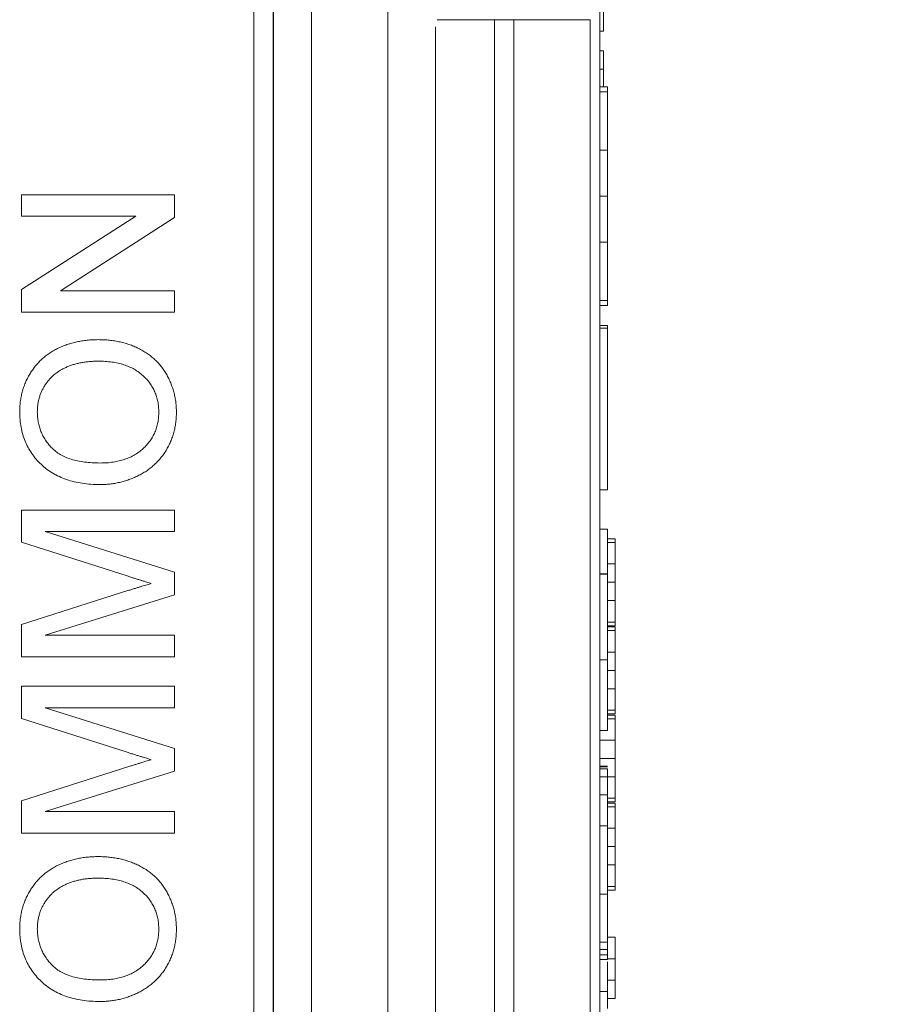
# Model space of a CAD drawing. Header units: millimetres. Extents: x 10 to 277, y 8 to 208.
# Tile 52 of 61: x 100.72 to 106.49, y 145.48 to 151.93. Entities that reach past the tile are written whole.
import ezdxf

# ---------------------------------------------------------------- set-up
doc = ezdxf.new("R2010")
doc.units = ezdxf.units.MM
doc.styles.add('SLDTEXTSTYLE0', font='TXT', dxfattribs={"width": 0.75})
doc.dimstyles.new('SLDDIMSTYLE0', dxfattribs={"dimtxt": 2.116667, "dimasz": 3, "dimexe": 0, "dimexo": 0.0625, "dimgap": 0.529167, "dimtad": 0, "dimtih": 1, "dimtoh": 1, "dimdec": 1, "dimlfac": 2, "dimrnd": 1e-09, "dimzin": 12, "dimdsep": 46, "dimtxsty": 'SLDTEXTSTYLE0', "dimsah": 1, "dimcen": 0.09, "dimadec": 0, "dimazin": 0, "dimtfac": 1, "dimtdec": 1, "dimtofl": 0, "dimtmove": 0, "dimatfit": 3, "dimfxl": 1, "dimtolj": 1, "dimtzin": 12, "dimarcsym": 0})

# ---------------------------------------------------------------- blocks, each defined once
blk = doc.blocks.new('*D8')
at = {"color": 7, "linetype": 'Continuous', "lineweight": 0}
for p, q in [((106.4533, 185.7809), (128.1168, 185.7809)), ((126.6168, 185.7809), (126.6168, 155.1452)), ((126.5424, 154.893), (126.5424, 152.0348)), ((126.5424, 154.893), (126.9711, 154.893)), ((133.727, 154.893), (133.2983, 154.893)), ((133.727, 154.893), (133.727, 152.0348)), ((126.5424, 152.0348), (126.9711, 152.0348)), ((133.727, 152.0348), (133.2983, 152.0348)), ((126.6168, 123.0809), (126.6168, 151.7826)), ((106.4533, 123.0809), (128.1168, 123.0809))]:
    blk.add_line(p, q, dxfattribs=at)
for points in [[(126.6168, 185.7809), (126.1088, 182.7809), (127.1248, 182.7809)], [(126.6168, 123.0809), (127.1248, 126.0809), (126.1088, 126.0809)]]:
    blk.add_solid(points, dxfattribs=at)
at = {"color": 7, "linetype": 'Continuous', "lineweight": 0, "char_height": 2.11667, "attachment_point": 1, "style": 'SLDTEXTSTYLE0'}
for s, insert in [('125.4', (118.6493, 154.5112)), ('4.94', (127.3998, 154.5112))]:
    blk.add_mtext(s, dxfattribs=dict(at, insert=insert))

msp = doc.modelspace()

# ---------------------------------------------------------------- linework, layer by layer
at = {"color": 7, "linetype": 'Continuous', "lineweight": 15}
for p, q in [((104.5168, 165.4934), (104.5168, 143.2684)), ((102.6309, 137.7534), (102.6309, 153.1084)), ((103.1304, 153.1084), (103.1304, 137.7534)), ((102.3787, 138.5055), (102.3787, 152.3563)), ((102.3809, 138.5033), (102.3809, 152.3585)), ((102.2533, 152.2309), (102.2533, 138.6309)), ((104.5418, 151.855), (104.5418, 152.0549)), ((103.4424, 151.8834), (103.4424, 137.4413)), ((103.4533, 151.9309), (104.4533, 151.9309)), ((103.8283, 127.9809), (103.8283, 151.9309)), ((103.9533, 151.9309), (103.9533, 127.9809)), ((104.4533, 151.9309), (104.4533, 127.9809)), ((104.5418, 151.855), (104.5168, 151.855)), ((104.5418, 151.7268), (104.5168, 151.7268)), ((104.5418, 151.6066), (104.5418, 151.7268)), ((104.5418, 151.6066), (104.5168, 151.6066)), ((104.5418, 151.4922), (104.5418, 151.6066)), ((104.5668, 151.4922), (104.5168, 151.4922)), ((104.5668, 151.4589), (104.5168, 151.4589)), ((104.5668, 151.4922), (104.5668, 151.4589)), ((104.5668, 151.4589), (104.5668, 151.0759)), ((104.5668, 151.0759), (104.5168, 151.0759)), ((104.5668, 151.0759), (104.5668, 150.7754)), ((104.5668, 150.7754), (104.5168, 150.7754)), ((104.5668, 150.7754), (104.5668, 150.4752)), ((104.5668, 150.4752), (104.5168, 150.4752)), ((104.5668, 150.4752), (104.5668, 150.0927)), ((104.5668, 150.0927), (104.5168, 150.0927)), ((104.5668, 150.0927), (104.5668, 150.0587)), ((104.5668, 150.0587), (104.5168, 150.0587)), ((104.5668, 149.9283), (104.5168, 149.9283)), ((104.5668, 149.9106), (104.5168, 149.9106)), ((104.5668, 149.9283), (104.5668, 149.9106)), ((104.5668, 149.9106), (104.5668, 148.8536)), ((104.5668, 148.8536), (104.5168, 148.8536)), ((104.5668, 148.5947), (104.5168, 148.5947)), ((104.5668, 148.5947), (104.5668, 148.3023)), ((104.6168, 148.5318), (104.5668, 148.5318)), ((104.6168, 148.5078), (104.6168, 148.5318)), ((104.6168, 148.5078), (104.5668, 148.5078)), ((104.6168, 148.3673), (104.6168, 148.5078)), ((104.6168, 148.3673), (104.5668, 148.3673)), ((104.6168, 148.2473), (104.6168, 148.3673)), ((104.5668, 148.3023), (104.5168, 148.3023)), ((104.5668, 148.2997), (104.5168, 148.2997)), ((104.5668, 148.3023), (104.5668, 148.2997)), ((104.5668, 148.2997), (104.5668, 147.739)), ((104.6168, 148.2473), (104.5668, 148.2473)), ((104.6168, 148.1274), (104.6168, 148.2473)), ((104.6168, 148.1274), (104.5668, 148.1274)), ((104.6168, 147.9869), (104.6168, 148.1274)), ((104.6168, 147.9869), (104.5668, 147.9869)), ((104.6168, 147.9629), (104.5668, 147.9629)), ((104.6168, 147.9549), (104.5668, 147.9549)), ((104.6168, 147.9629), (104.6168, 147.9869)), ((104.6168, 147.9308), (104.6168, 147.9549)), ((104.6168, 147.9308), (104.5668, 147.9308)), ((104.6168, 147.7904), (104.6168, 147.9308)), ((104.6168, 147.7904), (104.5668, 147.7904)), ((104.6168, 147.6704), (104.6168, 147.7904)), ((104.5668, 147.739), (104.5168, 147.739)), ((104.5668, 147.739), (104.5668, 147.2766)), ((104.6168, 147.6704), (104.5668, 147.6704)), ((104.6168, 147.5505), (104.6168, 147.6704)), ((104.6168, 147.5505), (104.5668, 147.5505)), ((104.6168, 147.41), (104.6168, 147.5505)), ((104.6168, 147.41), (104.5668, 147.41)), ((104.6168, 147.386), (104.5668, 147.386)), ((104.6168, 147.378), (104.5668, 147.378)), ((104.6168, 147.386), (104.6168, 147.41)), ((104.6168, 147.3539), (104.6168, 147.378)), ((104.6168, 147.3539), (104.5668, 147.3539)), ((104.6168, 147.2134), (104.6168, 147.3539)), ((104.5668, 147.2766), (104.5168, 147.2766)), ((104.6168, 147.2134), (104.5168, 147.2134)), ((104.6168, 147.0935), (104.6168, 147.2134)), ((104.6168, 147.0935), (104.5168, 147.0935)), ((104.6168, 146.9736), (104.6168, 147.0935)), ((104.5668, 147.0435), (104.5168, 147.0435)), ((104.5668, 147.0383), (104.5168, 147.0383)), ((104.5668, 147.0258), (104.5168, 147.0258)), ((104.5668, 146.974), (104.5168, 146.974)), ((104.6168, 146.9736), (104.5668, 146.9736)), ((104.6168, 146.8331), (104.6168, 146.9736)), ((104.5668, 146.8568), (104.5168, 146.8568)), ((104.6168, 146.8331), (104.5668, 146.8331)), ((104.6168, 146.809), (104.5668, 146.809)), ((104.6168, 146.801), (104.5668, 146.801)), ((104.6168, 146.809), (104.6168, 146.8331)), ((104.6168, 146.777), (104.6168, 146.801)), ((104.6168, 146.777), (104.5668, 146.777)), ((104.6168, 146.6365), (104.6168, 146.777)), ((104.5668, 146.6528), (104.5168, 146.6528)), ((104.5668, 146.6528), (104.5668, 146.2045)), ((104.6168, 146.6365), (104.5668, 146.6365)), ((104.6168, 146.5166), (104.6168, 146.6365)), ((104.6168, 146.5166), (104.5668, 146.5166)), ((104.6168, 146.3966), (104.6168, 146.5166)), ((104.6168, 146.3966), (104.5668, 146.3966)), ((104.6168, 146.2562), (104.6168, 146.3966)), ((104.6168, 146.2562), (104.5668, 146.2562)), ((104.6168, 146.2321), (104.5668, 146.2321)), ((104.6168, 146.2321), (104.6168, 146.2562)), ((104.5668, 146.2045), (104.5168, 146.2045)), ((104.5668, 145.8906), (104.5168, 145.8906)), ((104.6168, 145.9236), (104.5668, 145.9236)), ((104.5668, 145.8435), (104.5168, 145.8435)), ((104.5668, 145.8075), (104.5168, 145.8075)), ((104.5668, 145.7766), (104.5168, 145.7766)), ((104.6168, 145.782), (104.5668, 145.782)), ((104.5668, 145.55), (104.5668, 145.7631)), ((104.6168, 145.6432), (104.5668, 145.6432)), ((104.6168, 145.523), (104.6168, 145.6432)), ((104.5668, 145.5691), (104.5168, 145.5691)), ((104.6168, 145.523), (104.5668, 145.523))]:
    msp.add_line(p, q, dxfattribs=at)
at = {"color": 7, "linetype": 'Continuous', "lineweight": 0}
for p, q in [((102.2533, 152.2309), (102.2533, 138.6309)), ((100.7333, 150.6437), (100.7333, 150.7847)), ((100.7333, 150.7847), (101.7333, 150.7847)), ((100.7333, 150.7847), (101.7333, 150.7847)), ((100.7333, 150.6437), (100.7333, 150.7847)), ((101.7333, 150.7847), (101.7333, 150.6357)), ((101.7333, 150.7847), (101.7333, 150.6357)), ((101.4795, 150.6437), (100.7333, 150.6437)), ((100.7333, 150.1645), (101.4795, 150.6437)), ((100.7333, 150.1645), (101.4795, 150.6437)), ((101.4795, 150.6437), (100.7333, 150.6437)), ((101.7333, 150.6357), (100.9871, 150.1565)), ((101.7333, 150.6357), (100.9871, 150.1565)), ((100.7333, 150.0155), (100.7333, 150.1645)), ((100.7333, 150.0155), (100.7333, 150.1645)), ((100.9871, 150.1565), (101.7333, 150.1565)), ((100.9871, 150.1565), (101.7333, 150.1565)), ((101.7333, 150.1565), (101.7333, 150.0155)), ((101.7333, 150.1565), (101.7333, 150.0155)), ((101.7333, 150.0155), (100.7333, 150.0155)), ((101.7333, 150.0155), (100.7333, 150.0155)), ((100.7333, 148.5103), (100.7333, 148.7206)), ((100.7333, 148.7206), (101.7333, 148.7206)), ((100.7333, 148.5103), (100.7333, 148.7206)), ((100.7333, 148.7206), (101.7333, 148.7206)), ((101.7333, 148.7206), (101.7333, 148.5796)), ((101.7333, 148.7206), (101.7333, 148.5796)), ((100.8872, 148.5796), (101.7333, 148.3128)), ((101.7333, 148.5796), (100.8872, 148.5796)), ((100.8872, 148.5796), (101.7333, 148.3128)), ((101.7333, 148.5796), (100.8872, 148.5796)), ((101.423, 148.2889), (100.7333, 148.5103)), ((101.423, 148.2889), (100.7333, 148.5103)), ((101.7333, 148.3128), (101.7333, 148.1653)), ((101.7333, 148.3128), (101.7333, 148.1653)), ((100.7333, 147.9712), (101.4351, 148.1948)), ((100.7333, 147.9712), (101.4351, 148.1948)), ((101.7333, 148.1653), (100.8872, 147.9001)), ((101.7333, 148.1653), (100.8872, 147.9001)), ((100.7333, 147.7591), (100.7333, 147.9712)), ((100.7333, 147.7591), (100.7333, 147.9712)), ((100.8872, 147.9001), (101.7333, 147.9001)), ((100.8872, 147.9001), (101.7333, 147.9001)), ((101.7333, 147.9001), (101.7333, 147.7591)), ((101.7333, 147.9001), (101.7333, 147.7591)), ((101.7333, 147.7591), (100.7333, 147.7591)), ((101.7333, 147.7591), (100.7333, 147.7591)), ((100.7333, 147.5668), (101.7333, 147.5668)), ((100.7333, 147.3564), (100.7333, 147.5668)), ((100.7333, 147.3564), (100.7333, 147.5668)), ((100.7333, 147.5668), (101.7333, 147.5668)), ((101.7333, 147.5668), (101.7333, 147.4258)), ((101.7333, 147.5668), (101.7333, 147.4258)), ((100.8872, 147.4258), (101.7333, 147.1589)), ((101.7333, 147.4258), (100.8872, 147.4258)), ((101.7333, 147.4258), (100.8872, 147.4258)), ((100.8872, 147.4258), (101.7333, 147.1589)), ((101.423, 147.1351), (100.7333, 147.3564)), ((101.423, 147.1351), (100.7333, 147.3564)), ((101.7333, 147.1589), (101.7333, 147.0115)), ((101.7333, 147.1589), (101.7333, 147.0115)), ((100.7333, 146.8174), (101.4351, 147.0409)), ((100.7333, 146.8174), (101.4351, 147.0409)), ((101.7333, 147.0115), (100.8872, 146.7463)), ((101.7333, 147.0115), (100.8872, 146.7463)), ((100.7333, 146.6052), (100.7333, 146.8174)), ((100.7333, 146.6052), (100.7333, 146.8174)), ((100.8872, 146.7463), (101.7333, 146.7463)), ((100.8872, 146.7463), (101.7333, 146.7463)), ((101.7333, 146.7463), (101.7333, 146.6052)), ((101.7333, 146.7463), (101.7333, 146.6052)), ((101.7333, 146.6052), (100.7333, 146.6052)), ((101.7333, 146.6052), (100.7333, 146.6052))]:
    msp.add_line(p, q, dxfattribs=at)
at = {"color": 7, "linetype": 'Continuous', "lineweight": 0, "flags": 128}
for points in [[(100.7333, 150.7847), (100.7333, 150.7847)], [(101.7333, 150.7847), (101.7333, 150.7847)], [(100.7333, 150.6437), (100.7333, 150.6437)], [(101.4795, 150.6437), (101.4795, 150.6437)], [(101.7333, 150.6357), (101.7333, 150.6357)], [(100.7333, 150.1645), (100.7333, 150.1645)], [(100.9871, 150.1565), (100.9871, 150.1565)], [(101.7333, 150.1565), (101.7333, 150.1565)], [(100.7333, 150.0155), (100.7333, 150.0155)], [(101.7333, 150.0155), (101.7333, 150.0155)], [(101.2349, 149.836), (101.2349, 149.836)], [(101.2339, 149.695), (101.2339, 149.695)], [(100.7205, 149.3623), (100.7205, 149.3623)], [(100.8359, 149.3631), (100.8359, 149.3631)], [(101.6308, 149.361), (101.6308, 149.361)], [(101.7462, 149.3616), (101.7462, 149.3616)], [(101.2482, 149.0283), (101.2482, 149.0283)], [(101.2466, 148.8873), (101.2466, 148.8873)], [(100.7333, 148.7206), (100.7333, 148.7206)], [(101.7333, 148.7206), (101.7333, 148.7206)], [(100.8872, 148.5796), (100.8872, 148.5796)], [(101.7333, 148.5796), (101.7333, 148.5796)], [(100.7333, 148.5103), (100.7333, 148.5103)], [(101.423, 148.2889), (101.423, 148.2889)], [(101.7333, 148.3128), (101.7333, 148.3128)], [(101.5819, 148.2399), (101.5819, 148.2399)], [(101.4351, 148.1948), (101.4351, 148.1948)], [(101.7333, 148.1653), (101.7333, 148.1653)], [(100.7333, 147.9712), (100.7333, 147.9712)], [(100.8872, 147.9001), (100.8872, 147.9001)], [(101.7333, 147.9001), (101.7333, 147.9001)], [(100.7333, 147.7591), (100.7333, 147.7591)], [(101.7333, 147.7591), (101.7333, 147.7591)], [(100.7333, 147.5668), (100.7333, 147.5668)], [(101.7333, 147.5668), (101.7333, 147.5668)], [(100.8872, 147.4258), (100.8872, 147.4258)], [(101.7333, 147.4258), (101.7333, 147.4258)], [(100.7333, 147.3564), (100.7333, 147.3564)], [(101.423, 147.1351), (101.423, 147.1351)], [(101.7333, 147.1589), (101.7333, 147.1589)], [(101.5819, 147.086), (101.5819, 147.086)], [(101.4351, 147.0409), (101.4351, 147.0409)], [(101.7333, 147.0115), (101.7333, 147.0115)], [(100.7333, 146.8174), (100.7333, 146.8174)], [(100.8872, 146.7463), (100.8872, 146.7463)], [(101.7333, 146.7463), (101.7333, 146.7463)], [(100.7333, 146.6052), (100.7333, 146.6052)], [(101.7333, 146.6052), (101.7333, 146.6052)], [(101.2349, 146.4514), (101.2349, 146.4514)], [(101.2339, 146.3104), (101.2339, 146.3104)], [(100.7205, 145.9776), (100.7205, 145.9776)], [(100.8359, 145.9784), (100.8359, 145.9784)], [(101.6308, 145.9764), (101.6308, 145.9764)], [(101.7462, 145.977), (101.7462, 145.977)], [(101.2482, 145.6437), (101.2482, 145.6437)], [(101.2466, 145.5027), (101.2466, 145.5027)]]:
    msp.add_lwpolyline(points, dxfattribs=at)
at = {"color": 7, "linetype": 'Continuous', "lineweight": 0}
for points, knots in [([(100.7205, 149.3623), (100.7207, 149.3735), (100.7211, 149.396), (100.7241, 149.4291), (100.7294, 149.4614), (100.7365, 149.4928), (100.7459, 149.5234), (100.757, 149.5532), (100.7703, 149.5821), (100.7857, 149.61), (100.8028, 149.6368), (100.8217, 149.6619), (100.8423, 149.6854), (100.8642, 149.7075), (100.8881, 149.7276), (100.9135, 149.7462), (100.9404, 149.7633), (100.9689, 149.7785), (100.9986, 149.7921), (101.0296, 149.8036), (101.0614, 149.8138), (101.0942, 149.822), (101.128, 149.8281), (101.1628, 149.8328), (101.1986, 149.8353), (101.2227, 149.8358), (101.2349, 149.836)], [0, 0, 0, 0, 0.043093, 0.085576, 0.126892, 0.167946, 0.208423, 0.248994, 0.289136, 0.32986, 0.370443, 0.410306, 0.449869, 0.489519, 0.528942, 0.569062, 0.609508, 0.650559, 0.692304, 0.734247, 0.776486, 0.819573, 0.863115, 0.90785, 0.95334, 1, 1, 1, 1]), ([(100.7205, 149.3623), (100.7207, 149.3735), (100.7211, 149.396), (100.7241, 149.4291), (100.7294, 149.4614), (100.7365, 149.4928), (100.7459, 149.5234), (100.757, 149.5532), (100.7703, 149.5821), (100.7857, 149.61), (100.8028, 149.6368), (100.8217, 149.6619), (100.8423, 149.6854), (100.8642, 149.7075), (100.8881, 149.7276), (100.9135, 149.7462), (100.9404, 149.7633), (100.9689, 149.7785), (100.9986, 149.7921), (101.0296, 149.8036), (101.0614, 149.8138), (101.0942, 149.822), (101.128, 149.8281), (101.1628, 149.8328), (101.1986, 149.8353), (101.2227, 149.8358), (101.2349, 149.836)], [0, 0, 0, 0, 0.043093, 0.085576, 0.126892, 0.167946, 0.208423, 0.248994, 0.289136, 0.32986, 0.370443, 0.410306, 0.449869, 0.489519, 0.528942, 0.569062, 0.609508, 0.650559, 0.692304, 0.734247, 0.776486, 0.819573, 0.863115, 0.90785, 0.95334, 1, 1, 1, 1]), ([(101.2349, 149.836), (101.2474, 149.8358), (101.2719, 149.8354), (101.3082, 149.8326), (101.3434, 149.8277), (101.3777, 149.8212), (101.411, 149.8125), (101.4433, 149.8022), (101.4746, 149.7897), (101.5048, 149.7755), (101.5336, 149.7595), (101.5607, 149.7419), (101.586, 149.7226), (101.6096, 149.7019), (101.6313, 149.6795), (101.6509, 149.6553), (101.6691, 149.6298), (101.6851, 149.6026), (101.6995, 149.5745), (101.712, 149.5457), (101.7223, 149.5163), (101.7314, 149.4866), (101.7378, 149.456), (101.7427, 149.4251), (101.7455, 149.3936), (101.7459, 149.3723), (101.7462, 149.3616)], [0, 0, 0, 0, 0.047562, 0.093968, 0.13912, 0.183638, 0.227471, 0.270719, 0.31363, 0.356282, 0.398391, 0.439584, 0.480075, 0.51992, 0.559692, 0.599296, 0.639085, 0.679548, 0.720018, 0.759859, 0.799476, 0.839189, 0.878949, 0.918789, 0.959081, 1, 1, 1, 1]), ([(101.2349, 149.836), (101.2474, 149.8358), (101.2719, 149.8354), (101.3082, 149.8326), (101.3434, 149.8277), (101.3777, 149.8212), (101.411, 149.8125), (101.4433, 149.8022), (101.4746, 149.7897), (101.5048, 149.7755), (101.5336, 149.7595), (101.5607, 149.7419), (101.586, 149.7226), (101.6096, 149.7019), (101.6313, 149.6795), (101.6509, 149.6553), (101.6691, 149.6298), (101.6851, 149.6026), (101.6995, 149.5745), (101.712, 149.5457), (101.7223, 149.5163), (101.7314, 149.4866), (101.7378, 149.456), (101.7427, 149.4251), (101.7455, 149.3936), (101.7459, 149.3723), (101.7462, 149.3616)], [0, 0, 0, 0, 0.047562, 0.093968, 0.13912, 0.183638, 0.227471, 0.270719, 0.31363, 0.356282, 0.398391, 0.439584, 0.480075, 0.51992, 0.559692, 0.599296, 0.639085, 0.679548, 0.720018, 0.759859, 0.799476, 0.839189, 0.878949, 0.918789, 0.959081, 1, 1, 1, 1]), ([(101.2339, 149.695), (101.2241, 149.6949), (101.2047, 149.6947), (101.1761, 149.6925), (101.1484, 149.6897), (101.1216, 149.6853), (101.0959, 149.6793), (101.071, 149.6727), (101.0471, 149.6644), (101.0242, 149.655), (101.0024, 149.6445), (100.9819, 149.6326), (100.9627, 149.6195), (100.9445, 149.6055), (100.9277, 149.5901), (100.9122, 149.5735), (100.8979, 149.5559), (100.885, 149.5371), (100.8733, 149.5175), (100.8633, 149.4972), (100.8549, 149.4763), (100.8481, 149.4548), (100.8427, 149.4327), (100.8386, 149.4101), (100.8364, 149.3867), (100.8361, 149.371), (100.8359, 149.3631)], [0, 0, 0, 0, 0.050845, 0.09974, 0.14742, 0.194062, 0.239142, 0.283305, 0.326537, 0.368891, 0.410522, 0.450995, 0.490817, 0.529979, 0.569119, 0.607756, 0.646593, 0.685848, 0.724962, 0.763672, 0.802197, 0.84076, 0.879664, 0.919081, 0.959103, 1, 1, 1, 1]), ([(101.2339, 149.695), (101.2241, 149.6949), (101.2047, 149.6947), (101.1761, 149.6925), (101.1484, 149.6897), (101.1216, 149.6853), (101.0959, 149.6793), (101.071, 149.6727), (101.0471, 149.6644), (101.0242, 149.655), (101.0024, 149.6445), (100.9819, 149.6326), (100.9627, 149.6195), (100.9445, 149.6055), (100.9277, 149.5901), (100.9122, 149.5735), (100.8979, 149.5559), (100.885, 149.5371), (100.8733, 149.5175), (100.8633, 149.4972), (100.8549, 149.4763), (100.8481, 149.4548), (100.8427, 149.4327), (100.8386, 149.4101), (100.8364, 149.3867), (100.8361, 149.371), (100.8359, 149.3631)], [0, 0, 0, 0, 0.050845, 0.09974, 0.14742, 0.194062, 0.239142, 0.283305, 0.326537, 0.368891, 0.410522, 0.450995, 0.490817, 0.529979, 0.569119, 0.607756, 0.646593, 0.685848, 0.724962, 0.763672, 0.802197, 0.84076, 0.879664, 0.919081, 0.959103, 1, 1, 1, 1]), ([(101.6308, 149.361), (101.6305, 149.373), (101.6299, 149.3963), (101.625, 149.4305), (101.6167, 149.4629), (101.6056, 149.4941), (101.5907, 149.5232), (101.5732, 149.5511), (101.5518, 149.577), (101.5277, 149.6015), (101.5004, 149.6234), (101.4704, 149.6429), (101.4374, 149.6587), (101.4021, 149.6724), (101.3638, 149.6824), (101.3229, 149.6898), (101.2792, 149.6943), (101.2493, 149.6947), (101.2339, 149.695)], [0, 0, 0, 0, 0.061055, 0.119545, 0.176806, 0.232956, 0.288583, 0.344667, 0.401662, 0.46054, 0.520477, 0.581213, 0.643431, 0.707961, 0.775371, 0.846414, 0.921152, 1, 1, 1, 1]), ([(101.6308, 149.361), (101.6305, 149.373), (101.6299, 149.3963), (101.625, 149.4305), (101.6167, 149.4629), (101.6056, 149.4941), (101.5907, 149.5232), (101.5732, 149.5511), (101.5518, 149.577), (101.5277, 149.6015), (101.5004, 149.6234), (101.4704, 149.6429), (101.4374, 149.6587), (101.4021, 149.6724), (101.3638, 149.6824), (101.3229, 149.6898), (101.2792, 149.6943), (101.2493, 149.6947), (101.2339, 149.695)], [0, 0, 0, 0, 0.061055, 0.119545, 0.176806, 0.232956, 0.288583, 0.344667, 0.401662, 0.46054, 0.520477, 0.581213, 0.643431, 0.707961, 0.775371, 0.846414, 0.921152, 1, 1, 1, 1]), ([(101.2466, 148.8873), (101.2265, 148.8876), (101.1874, 148.8883), (101.1306, 148.8946), (101.077, 148.9049), (101.0269, 148.9196), (100.98, 148.9382), (100.9363, 148.9609), (100.8963, 148.9882), (100.8596, 149.0191), (100.8272, 149.0536), (100.7984, 149.0904), (100.7743, 149.1299), (100.7545, 149.1716), (100.7392, 149.2159), (100.7286, 149.2626), (100.7217, 149.3116), (100.7209, 149.3451), (100.7205, 149.3623)], [0, 0, 0, 0, 0.0752263, 0.1465747, 0.2145003, 0.27953, 0.342403, 0.4034961, 0.4637616, 0.5238644, 0.5832517, 0.641302, 0.6988978, 0.7562952, 0.8146278, 0.8743248, 0.9357833, 1, 1, 1, 1]), ([(101.2466, 148.8873), (101.2265, 148.8876), (101.1874, 148.8883), (101.1306, 148.8946), (101.077, 148.9049), (101.0269, 148.9196), (100.98, 148.9382), (100.9363, 148.9609), (100.8963, 148.9882), (100.8596, 149.0191), (100.8272, 149.0536), (100.7984, 149.0904), (100.7743, 149.1299), (100.7545, 149.1716), (100.7392, 149.2159), (100.7286, 149.2626), (100.7217, 149.3116), (100.7209, 149.3451), (100.7205, 149.3623)], [0, 0, 0, 0, 0.0752263, 0.1465747, 0.2145003, 0.27953, 0.342403, 0.4034961, 0.4637616, 0.5238644, 0.5832517, 0.641302, 0.6988978, 0.7562952, 0.8146278, 0.8743248, 0.9357833, 1, 1, 1, 1]), ([(100.8359, 149.3631), (100.8361, 149.3518), (100.8366, 149.3296), (100.8415, 149.297), (100.8487, 149.2655), (100.8593, 149.2353), (100.8725, 149.2062), (100.8892, 149.1785), (100.9083, 149.1518), (100.9306, 149.1264), (100.9563, 149.1028), (100.9865, 149.0829), (101.0205, 149.066), (101.0583, 149.052), (101.1003, 149.0413), (101.146, 149.0339), (101.1958, 149.0292), (101.2303, 149.0286), (101.2482, 149.0283)], [0, 0, 0, 0, 0.055945, 0.110386, 0.164053, 0.216874, 0.269578, 0.322987, 0.377562, 0.433432, 0.490906, 0.550611, 0.613105, 0.679851, 0.75135, 0.828256, 0.910792, 1, 1, 1, 1]), ([(100.8359, 149.3631), (100.8361, 149.3518), (100.8366, 149.3296), (100.8415, 149.297), (100.8487, 149.2655), (100.8593, 149.2353), (100.8725, 149.2062), (100.8892, 149.1785), (100.9083, 149.1518), (100.9306, 149.1264), (100.9563, 149.1028), (100.9865, 149.0829), (101.0205, 149.066), (101.0583, 149.052), (101.1003, 149.0413), (101.146, 149.0339), (101.1958, 149.0292), (101.2303, 149.0286), (101.2482, 149.0283)], [0, 0, 0, 0, 0.055945, 0.110386, 0.164053, 0.216874, 0.269578, 0.322987, 0.377562, 0.433432, 0.490906, 0.550611, 0.613105, 0.679851, 0.75135, 0.828256, 0.910792, 1, 1, 1, 1]), ([(101.7462, 149.3616), (101.746, 149.3502), (101.7456, 149.3274), (101.7424, 149.2937), (101.7368, 149.261), (101.7298, 149.229), (101.7201, 149.1982), (101.7085, 149.1681), (101.6946, 149.1391), (101.6788, 149.1111), (101.6612, 149.0845), (101.6419, 149.0595), (101.6213, 149.0358), (101.5987, 149.0143), (101.575, 148.9939), (101.5494, 148.9756), (101.5225, 148.9588), (101.494, 148.9439), (101.4648, 148.9305), (101.4348, 148.9191), (101.4045, 148.9092), (101.3737, 148.9013), (101.3425, 148.8949), (101.3109, 148.8907), (101.2789, 148.8876), (101.2574, 148.8874), (101.2466, 148.8873)], [0, 0, 0, 0, 0.0447005, 0.0885404, 0.131461, 0.173811, 0.2157148, 0.2572507, 0.2989657, 0.3407251, 0.3821536, 0.4230971, 0.4635906, 0.5040091, 0.5445559, 0.5849317, 0.6262362, 0.6679536, 0.7099202, 0.7513626, 0.7926025, 0.8339356, 0.8749984, 0.916439, 0.9579033, 1, 1, 1, 1]), ([(101.7462, 149.3616), (101.746, 149.3502), (101.7456, 149.3274), (101.7424, 149.2937), (101.7368, 149.261), (101.7298, 149.229), (101.7201, 149.1982), (101.7085, 149.1681), (101.6946, 149.1391), (101.6788, 149.1111), (101.6612, 149.0845), (101.6419, 149.0595), (101.6213, 149.0358), (101.5987, 149.0143), (101.575, 148.9939), (101.5494, 148.9756), (101.5225, 148.9588), (101.494, 148.9439), (101.4648, 148.9305), (101.4348, 148.9191), (101.4045, 148.9092), (101.3737, 148.9013), (101.3425, 148.8949), (101.3109, 148.8907), (101.2789, 148.8876), (101.2574, 148.8874), (101.2466, 148.8873)], [0, 0, 0, 0, 0.0447005, 0.0885404, 0.131461, 0.173811, 0.2157148, 0.2572507, 0.2989657, 0.3407251, 0.3821536, 0.4230971, 0.4635906, 0.5040091, 0.5445559, 0.5849317, 0.6262362, 0.6679536, 0.7099202, 0.7513626, 0.7926025, 0.8339356, 0.8749984, 0.916439, 0.9579033, 1, 1, 1, 1]), ([(101.2482, 149.0283), (101.2626, 149.0285), (101.2907, 149.029), (101.3318, 149.0338), (101.3705, 149.0411), (101.407, 149.0512), (101.441, 149.0647), (101.4727, 149.0809), (101.5019, 149.1003), (101.5287, 149.1225), (101.5527, 149.1469), (101.5736, 149.173), (101.5912, 149.2007), (101.6057, 149.2298), (101.617, 149.2605), (101.6249, 149.2927), (101.6299, 149.3264), (101.6305, 149.3493), (101.6308, 149.361)], [0, 0, 0, 0, 0.075964, 0.148125, 0.217201, 0.2833, 0.347202, 0.4093, 0.470426, 0.531588, 0.591739, 0.650258, 0.707303, 0.764208, 0.821148, 0.879119, 0.938423, 1, 1, 1, 1]), ([(101.2482, 149.0283), (101.2626, 149.0285), (101.2907, 149.029), (101.3318, 149.0338), (101.3705, 149.0411), (101.407, 149.0512), (101.441, 149.0647), (101.4727, 149.0809), (101.5019, 149.1003), (101.5287, 149.1225), (101.5527, 149.1469), (101.5736, 149.173), (101.5912, 149.2007), (101.6057, 149.2298), (101.617, 149.2605), (101.6249, 149.2927), (101.6299, 149.3264), (101.6305, 149.3493), (101.6308, 149.361)], [0, 0, 0, 0, 0.075964, 0.148125, 0.217201, 0.2833, 0.347202, 0.4093, 0.470426, 0.531588, 0.591739, 0.650258, 0.707303, 0.764208, 0.821148, 0.879119, 0.938423, 1, 1, 1, 1]), ([(101.5819, 148.2399), (101.5772, 148.2413), (101.5671, 148.2442), (101.5512, 148.249), (101.5336, 148.2542), (101.5147, 148.2603), (101.494, 148.2667), (101.4717, 148.2734), (101.448, 148.2811), (101.4315, 148.2863), (101.423, 148.2889)], [0, 0, 0, 0, 0.089205, 0.189833, 0.299233, 0.419261, 0.549207, 0.689074, 0.839579, 1, 1, 1, 1]), ([(101.5819, 148.2399), (101.5772, 148.2413), (101.5671, 148.2442), (101.5512, 148.249), (101.5336, 148.2542), (101.5147, 148.2603), (101.494, 148.2667), (101.4717, 148.2734), (101.448, 148.2811), (101.4315, 148.2863), (101.423, 148.2889)], [0, 0, 0, 0, 0.089205, 0.189833, 0.299233, 0.419261, 0.549207, 0.689074, 0.839579, 1, 1, 1, 1]), ([(101.4351, 148.1948), (101.443, 148.1972), (101.4584, 148.202), (101.4806, 148.2091), (101.5012, 148.2155), (101.5203, 148.2213), (101.5379, 148.2267), (101.5539, 148.2314), (101.5684, 148.236), (101.5776, 148.2386), (101.5819, 148.2399)], [0, 0, 0, 0, 0.162526, 0.314315, 0.454978, 0.584519, 0.704567, 0.813495, 0.911681, 1, 1, 1, 1]), ([(101.4351, 148.1948), (101.443, 148.1972), (101.4584, 148.202), (101.4806, 148.2091), (101.5012, 148.2155), (101.5203, 148.2213), (101.5379, 148.2267), (101.5539, 148.2314), (101.5684, 148.236), (101.5776, 148.2386), (101.5819, 148.2399)], [0, 0, 0, 0, 0.162526, 0.314315, 0.454978, 0.584519, 0.704567, 0.813495, 0.911681, 1, 1, 1, 1]), ([(101.5819, 147.086), (101.5772, 147.0874), (101.5671, 147.0904), (101.5512, 147.0952), (101.5336, 147.1003), (101.5147, 147.1064), (101.494, 147.1128), (101.4717, 147.1196), (101.448, 147.1273), (101.4315, 147.1324), (101.423, 147.1351)], [0, 0, 0, 0, 0.089205, 0.189833, 0.299233, 0.419261, 0.549207, 0.689074, 0.839579, 1, 1, 1, 1]), ([(101.5819, 147.086), (101.5772, 147.0874), (101.5671, 147.0904), (101.5512, 147.0952), (101.5336, 147.1003), (101.5147, 147.1064), (101.494, 147.1128), (101.4717, 147.1196), (101.448, 147.1273), (101.4315, 147.1324), (101.423, 147.1351)], [0, 0, 0, 0, 0.089205, 0.189833, 0.299233, 0.419261, 0.549207, 0.689074, 0.839579, 1, 1, 1, 1]), ([(101.4351, 147.0409), (101.443, 147.0434), (101.4584, 147.0482), (101.4806, 147.0552), (101.5012, 147.0616), (101.5203, 147.0674), (101.5379, 147.0729), (101.5539, 147.0776), (101.5684, 147.0821), (101.5776, 147.0848), (101.5819, 147.086)], [0, 0, 0, 0, 0.162526, 0.314315, 0.454978, 0.584519, 0.704567, 0.813495, 0.911681, 1, 1, 1, 1]), ([(101.4351, 147.0409), (101.443, 147.0434), (101.4584, 147.0482), (101.4806, 147.0552), (101.5012, 147.0616), (101.5203, 147.0674), (101.5379, 147.0729), (101.5539, 147.0776), (101.5684, 147.0821), (101.5776, 147.0848), (101.5819, 147.086)], [0, 0, 0, 0, 0.162526, 0.314315, 0.454978, 0.584519, 0.704567, 0.813495, 0.911681, 1, 1, 1, 1]), ([(100.7205, 145.9776), (100.7207, 145.9889), (100.7211, 146.0113), (100.7241, 146.0445), (100.7294, 146.0768), (100.7365, 146.1082), (100.7459, 146.1388), (100.757, 146.1686), (100.7703, 146.1975), (100.7857, 146.2254), (100.8028, 146.2521), (100.8217, 146.2773), (100.8423, 146.3008), (100.8642, 146.3229), (100.8881, 146.343), (100.9135, 146.3616), (100.9404, 146.3787), (100.9689, 146.3939), (100.9986, 146.4075), (101.0296, 146.419), (101.0614, 146.4292), (101.0942, 146.4374), (101.128, 146.4435), (101.1628, 146.4482), (101.1986, 146.4507), (101.2227, 146.4512), (101.2349, 146.4514)], [0, 0, 0, 0, 0.043093, 0.085576, 0.126892, 0.167946, 0.208423, 0.248994, 0.289136, 0.32986, 0.370443, 0.410306, 0.449869, 0.489519, 0.528942, 0.569062, 0.609508, 0.650559, 0.692304, 0.734247, 0.776486, 0.819573, 0.863115, 0.90785, 0.95334, 1, 1, 1, 1]), ([(100.7205, 145.9776), (100.7207, 145.9889), (100.7211, 146.0113), (100.7241, 146.0445), (100.7294, 146.0768), (100.7365, 146.1082), (100.7459, 146.1388), (100.757, 146.1686), (100.7703, 146.1975), (100.7857, 146.2254), (100.8028, 146.2521), (100.8217, 146.2773), (100.8423, 146.3008), (100.8642, 146.3229), (100.8881, 146.343), (100.9135, 146.3616), (100.9404, 146.3787), (100.9689, 146.3939), (100.9986, 146.4075), (101.0296, 146.419), (101.0614, 146.4292), (101.0942, 146.4374), (101.128, 146.4435), (101.1628, 146.4482), (101.1986, 146.4507), (101.2227, 146.4512), (101.2349, 146.4514)], [0, 0, 0, 0, 0.043093, 0.085576, 0.126892, 0.167946, 0.208423, 0.248994, 0.289136, 0.32986, 0.370443, 0.410306, 0.449869, 0.489519, 0.528942, 0.569062, 0.609508, 0.650559, 0.692304, 0.734247, 0.776486, 0.819573, 0.863115, 0.90785, 0.95334, 1, 1, 1, 1]), ([(101.2349, 146.4514), (101.2474, 146.4512), (101.2719, 146.4508), (101.3082, 146.448), (101.3434, 146.4431), (101.3777, 146.4366), (101.411, 146.4279), (101.4433, 146.4175), (101.4746, 146.405), (101.5048, 146.3909), (101.5336, 146.3749), (101.5607, 146.3573), (101.586, 146.338), (101.6096, 146.3173), (101.6313, 146.2949), (101.6509, 146.2706), (101.6691, 146.2452), (101.6851, 146.218), (101.6995, 146.1899), (101.712, 146.1611), (101.7223, 146.1317), (101.7314, 146.1019), (101.7378, 146.0714), (101.7427, 146.0405), (101.7455, 146.0089), (101.7459, 145.9877), (101.7462, 145.977)], [0, 0, 0, 0, 0.047562, 0.093968, 0.13912, 0.183638, 0.227471, 0.270719, 0.31363, 0.356282, 0.398391, 0.439584, 0.480075, 0.51992, 0.559692, 0.599296, 0.639085, 0.679548, 0.720018, 0.759859, 0.799476, 0.839189, 0.878949, 0.918789, 0.959081, 1, 1, 1, 1]), ([(101.2349, 146.4514), (101.2474, 146.4512), (101.2719, 146.4508), (101.3082, 146.448), (101.3434, 146.4431), (101.3777, 146.4366), (101.411, 146.4279), (101.4433, 146.4175), (101.4746, 146.405), (101.5048, 146.3909), (101.5336, 146.3749), (101.5607, 146.3573), (101.586, 146.338), (101.6096, 146.3173), (101.6313, 146.2949), (101.6509, 146.2706), (101.6691, 146.2452), (101.6851, 146.218), (101.6995, 146.1899), (101.712, 146.1611), (101.7223, 146.1317), (101.7314, 146.1019), (101.7378, 146.0714), (101.7427, 146.0405), (101.7455, 146.0089), (101.7459, 145.9877), (101.7462, 145.977)], [0, 0, 0, 0, 0.047562, 0.093968, 0.13912, 0.183638, 0.227471, 0.270719, 0.31363, 0.356282, 0.398391, 0.439584, 0.480075, 0.51992, 0.559692, 0.599296, 0.639085, 0.679548, 0.720018, 0.759859, 0.799476, 0.839189, 0.878949, 0.918789, 0.959081, 1, 1, 1, 1]), ([(101.2339, 146.3104), (101.2241, 146.3103), (101.2047, 146.3101), (101.1761, 146.3079), (101.1484, 146.3051), (101.1216, 146.3007), (101.0959, 146.2947), (101.071, 146.2881), (101.0471, 146.2798), (101.0242, 146.2704), (101.0024, 146.2599), (100.9819, 146.248), (100.9627, 146.2349), (100.9445, 146.2209), (100.9277, 146.2055), (100.9122, 146.1889), (100.8979, 146.1712), (100.885, 146.1525), (100.8733, 146.1329), (100.8633, 146.1126), (100.8549, 146.0917), (100.8481, 146.0702), (100.8427, 146.0481), (100.8386, 146.0254), (100.8364, 146.0021), (100.8361, 145.9864), (100.8359, 145.9784)], [0, 0, 0, 0, 0.050845, 0.09974, 0.14742, 0.194062, 0.239142, 0.283305, 0.326537, 0.368891, 0.410522, 0.450995, 0.490817, 0.529979, 0.569119, 0.607756, 0.646593, 0.685848, 0.724962, 0.763672, 0.802197, 0.84076, 0.879664, 0.919081, 0.959103, 1, 1, 1, 1]), ([(101.2339, 146.3104), (101.2241, 146.3103), (101.2047, 146.3101), (101.1761, 146.3079), (101.1484, 146.3051), (101.1216, 146.3007), (101.0959, 146.2947), (101.071, 146.2881), (101.0471, 146.2798), (101.0242, 146.2704), (101.0024, 146.2599), (100.9819, 146.248), (100.9627, 146.2349), (100.9445, 146.2209), (100.9277, 146.2055), (100.9122, 146.1889), (100.8979, 146.1712), (100.885, 146.1525), (100.8733, 146.1329), (100.8633, 146.1126), (100.8549, 146.0917), (100.8481, 146.0702), (100.8427, 146.0481), (100.8386, 146.0254), (100.8364, 146.0021), (100.8361, 145.9864), (100.8359, 145.9784)], [0, 0, 0, 0, 0.050845, 0.09974, 0.14742, 0.194062, 0.239142, 0.283305, 0.326537, 0.368891, 0.410522, 0.450995, 0.490817, 0.529979, 0.569119, 0.607756, 0.646593, 0.685848, 0.724962, 0.763672, 0.802197, 0.84076, 0.879664, 0.919081, 0.959103, 1, 1, 1, 1]), ([(101.6308, 145.9764), (101.6305, 145.9883), (101.6299, 146.0116), (101.625, 146.0458), (101.6167, 146.0783), (101.6056, 146.1094), (101.5907, 146.1386), (101.5732, 146.1665), (101.5518, 146.1924), (101.5277, 146.2169), (101.5004, 146.2388), (101.4704, 146.2583), (101.4374, 146.2741), (101.4021, 146.2878), (101.3638, 146.2978), (101.3229, 146.3052), (101.2792, 146.3097), (101.2493, 146.3101), (101.2339, 146.3104)], [0, 0, 0, 0, 0.061055, 0.119545, 0.176806, 0.232956, 0.288583, 0.344667, 0.401662, 0.46054, 0.520477, 0.581213, 0.643431, 0.707961, 0.775371, 0.846414, 0.921152, 1, 1, 1, 1]), ([(101.6308, 145.9764), (101.6305, 145.9883), (101.6299, 146.0116), (101.625, 146.0458), (101.6167, 146.0783), (101.6056, 146.1094), (101.5907, 146.1386), (101.5732, 146.1665), (101.5518, 146.1924), (101.5277, 146.2169), (101.5004, 146.2388), (101.4704, 146.2583), (101.4374, 146.2741), (101.4021, 146.2878), (101.3638, 146.2978), (101.3229, 146.3052), (101.2792, 146.3097), (101.2493, 146.3101), (101.2339, 146.3104)], [0, 0, 0, 0, 0.061055, 0.119545, 0.176806, 0.232956, 0.288583, 0.344667, 0.401662, 0.46054, 0.520477, 0.581213, 0.643431, 0.707961, 0.775371, 0.846414, 0.921152, 1, 1, 1, 1]), ([(101.2466, 145.5027), (101.2265, 145.503), (101.1874, 145.5037), (101.1306, 145.51), (101.077, 145.5203), (101.0269, 145.535), (100.98, 145.5536), (100.9363, 145.5762), (100.8963, 145.6036), (100.8596, 145.6345), (100.8272, 145.669), (100.7984, 145.7058), (100.7743, 145.7452), (100.7545, 145.787), (100.7392, 145.8313), (100.7286, 145.878), (100.7217, 145.927), (100.7209, 145.9605), (100.7205, 145.9776)], [0, 0, 0, 0, 0.0752263, 0.1465747, 0.2145003, 0.27953, 0.342403, 0.4034961, 0.4637616, 0.5238644, 0.5832517, 0.641302, 0.6988978, 0.7562952, 0.8146278, 0.8743248, 0.9357833, 1, 1, 1, 1]), ([(101.2466, 145.5027), (101.2265, 145.503), (101.1874, 145.5037), (101.1306, 145.51), (101.077, 145.5203), (101.0269, 145.535), (100.98, 145.5536), (100.9363, 145.5762), (100.8963, 145.6036), (100.8596, 145.6345), (100.8272, 145.669), (100.7984, 145.7058), (100.7743, 145.7452), (100.7545, 145.787), (100.7392, 145.8313), (100.7286, 145.878), (100.7217, 145.927), (100.7209, 145.9605), (100.7205, 145.9776)], [0, 0, 0, 0, 0.0752263, 0.1465747, 0.2145003, 0.27953, 0.342403, 0.4034961, 0.4637616, 0.5238644, 0.5832517, 0.641302, 0.6988978, 0.7562952, 0.8146278, 0.8743248, 0.9357833, 1, 1, 1, 1]), ([(100.8359, 145.9784), (100.8361, 145.9672), (100.8366, 145.945), (100.8415, 145.9124), (100.8487, 145.8809), (100.8593, 145.8507), (100.8725, 145.8216), (100.8892, 145.7939), (100.9083, 145.7672), (100.9306, 145.7418), (100.9563, 145.7182), (100.9865, 145.6982), (101.0205, 145.6814), (101.0583, 145.6674), (101.1003, 145.6566), (101.146, 145.6492), (101.1958, 145.6446), (101.2303, 145.644), (101.2482, 145.6437)], [0, 0, 0, 0, 0.055945, 0.110386, 0.164053, 0.216874, 0.269578, 0.322987, 0.377562, 0.433432, 0.490906, 0.550611, 0.613105, 0.679851, 0.75135, 0.828256, 0.910792, 1, 1, 1, 1]), ([(100.8359, 145.9784), (100.8361, 145.9672), (100.8366, 145.945), (100.8415, 145.9124), (100.8487, 145.8809), (100.8593, 145.8507), (100.8725, 145.8216), (100.8892, 145.7939), (100.9083, 145.7672), (100.9306, 145.7418), (100.9563, 145.7182), (100.9865, 145.6982), (101.0205, 145.6814), (101.0583, 145.6674), (101.1003, 145.6566), (101.146, 145.6492), (101.1958, 145.6446), (101.2303, 145.644), (101.2482, 145.6437)], [0, 0, 0, 0, 0.055945, 0.110386, 0.164053, 0.216874, 0.269578, 0.322987, 0.377562, 0.433432, 0.490906, 0.550611, 0.613105, 0.679851, 0.75135, 0.828256, 0.910792, 1, 1, 1, 1]), ([(101.7462, 145.977), (101.746, 145.9655), (101.7456, 145.9428), (101.7424, 145.9091), (101.7368, 145.8764), (101.7298, 145.8444), (101.7201, 145.8136), (101.7085, 145.7835), (101.6946, 145.7545), (101.6788, 145.7265), (101.6612, 145.6999), (101.6419, 145.6748), (101.6213, 145.6512), (101.5987, 145.6297), (101.575, 145.6093), (101.5494, 145.591), (101.5225, 145.5742), (101.494, 145.5593), (101.4648, 145.5459), (101.4348, 145.5345), (101.4045, 145.5246), (101.3737, 145.5166), (101.3425, 145.5103), (101.3109, 145.5061), (101.2789, 145.503), (101.2574, 145.5028), (101.2466, 145.5027)], [0, 0, 0, 0, 0.0447005, 0.0885404, 0.131461, 0.173811, 0.2157148, 0.2572507, 0.2989657, 0.3407251, 0.3821536, 0.4230971, 0.4635906, 0.5040091, 0.5445559, 0.5849317, 0.6262362, 0.6679536, 0.7099202, 0.7513626, 0.7926025, 0.8339356, 0.8749984, 0.916439, 0.9579033, 1, 1, 1, 1]), ([(101.7462, 145.977), (101.746, 145.9655), (101.7456, 145.9428), (101.7424, 145.9091), (101.7368, 145.8764), (101.7298, 145.8444), (101.7201, 145.8136), (101.7085, 145.7835), (101.6946, 145.7545), (101.6788, 145.7265), (101.6612, 145.6999), (101.6419, 145.6748), (101.6213, 145.6512), (101.5987, 145.6297), (101.575, 145.6093), (101.5494, 145.591), (101.5225, 145.5742), (101.494, 145.5593), (101.4648, 145.5459), (101.4348, 145.5345), (101.4045, 145.5246), (101.3737, 145.5166), (101.3425, 145.5103), (101.3109, 145.5061), (101.2789, 145.503), (101.2574, 145.5028), (101.2466, 145.5027)], [0, 0, 0, 0, 0.0447005, 0.0885404, 0.131461, 0.173811, 0.2157148, 0.2572507, 0.2989657, 0.3407251, 0.3821536, 0.4230971, 0.4635906, 0.5040091, 0.5445559, 0.5849317, 0.6262362, 0.6679536, 0.7099202, 0.7513626, 0.7926025, 0.8339356, 0.8749984, 0.916439, 0.9579033, 1, 1, 1, 1]), ([(101.2482, 145.6437), (101.2626, 145.6439), (101.2907, 145.6443), (101.3318, 145.6492), (101.3705, 145.6565), (101.407, 145.6666), (101.441, 145.6801), (101.4727, 145.6963), (101.5019, 145.7157), (101.5287, 145.7379), (101.5527, 145.7623), (101.5736, 145.7883), (101.5912, 145.8161), (101.6057, 145.8452), (101.617, 145.8759), (101.6249, 145.9081), (101.6299, 145.9418), (101.6305, 145.9647), (101.6308, 145.9764)], [0, 0, 0, 0, 0.075964, 0.148125, 0.217201, 0.2833, 0.347202, 0.4093, 0.470426, 0.531588, 0.591739, 0.650258, 0.707303, 0.764208, 0.821148, 0.879119, 0.938423, 1, 1, 1, 1]), ([(101.2482, 145.6437), (101.2626, 145.6439), (101.2907, 145.6443), (101.3318, 145.6492), (101.3705, 145.6565), (101.407, 145.6666), (101.441, 145.6801), (101.4727, 145.6963), (101.5019, 145.7157), (101.5287, 145.7379), (101.5527, 145.7623), (101.5736, 145.7883), (101.5912, 145.8161), (101.6057, 145.8452), (101.617, 145.8759), (101.6249, 145.9081), (101.6299, 145.9418), (101.6305, 145.9647), (101.6308, 145.9764)], [0, 0, 0, 0, 0.075964, 0.148125, 0.217201, 0.2833, 0.347202, 0.4093, 0.470426, 0.531588, 0.591739, 0.650258, 0.707303, 0.764208, 0.821148, 0.879119, 0.938423, 1, 1, 1, 1])]:
    msp.add_open_spline(points, degree=3, knots=knots, dxfattribs=at)
at = {"color": 7, "linetype": 'Continuous', "lineweight": 15}
for points, knots in [([(104.5668, 147.0258), (104.5668, 147.0234), (104.5668, 147.0185), (104.5668, 147.0067), (104.5668, 146.9925), (104.5668, 146.9801), (104.5668, 146.974)], [0, 0, 0, 0, 0.259942, 0.509578, 0.75411, 1, 1, 1, 1]), ([(104.5668, 146.974), (104.5668, 146.9668), (104.5668, 146.952), (104.5668, 146.9243), (104.5668, 146.8925), (104.5668, 146.869), (104.5668, 146.8568)], [0, 0, 0, 0, 0.21803, 0.453671, 0.714482, 1, 1, 1, 1]), ([(104.5668, 146.8568), (104.5668, 146.8501), (104.5668, 146.8363), (104.5668, 146.8146), (104.5668, 146.7914), (104.5668, 146.7667), (104.5668, 146.7404), (104.5668, 146.7125), (104.5668, 146.6832), (104.5668, 146.6631), (104.5668, 146.6528)], [0, 0, 0, 0, 0.100447, 0.207662, 0.322055, 0.442804, 0.571881, 0.706586, 0.849917, 1, 1, 1, 1]), ([(104.5668, 146.2045), (104.5668, 146.1881), (104.5668, 146.1562), (104.5668, 146.1098), (104.5668, 146.0662), (104.5668, 146.0254), (104.5668, 145.9875), (104.5668, 145.9523), (104.5668, 145.92), (104.5668, 145.9003), (104.5668, 145.8906)], [0, 0, 0, 0, 0.151053, 0.293189, 0.427383, 0.554193, 0.674234, 0.788027, 0.896268, 1, 1, 1, 1]), ([(104.5668, 145.8906), (104.5668, 145.8819), (104.5668, 145.8642), (104.5668, 145.8505), (104.5668, 145.8435)], [0, 0, 0, 0, 0.494137, 1, 1, 1, 1]), ([(104.6168, 145.782), (104.6168, 145.7881), (104.6168, 145.7999), (104.6168, 145.8172), (104.6168, 145.8338), (104.6168, 145.8493), (104.6168, 145.8636), (104.6168, 145.8762), (104.6168, 145.887), (104.6168, 145.8958), (104.6168, 145.903), (104.6168, 145.9093), (104.6168, 145.9141), (104.6168, 145.9179), (104.6168, 145.9204), (104.6168, 145.9224), (104.6168, 145.9234), (104.6168, 145.9236), (104.6168, 145.9236)], [0, 0, 0, 0, 0.067967, 0.133847, 0.197894, 0.261363, 0.322734, 0.379623, 0.433693, 0.485604, 0.536876, 0.588109, 0.640472, 0.694102, 0.753857, 0.824505, 0.906645, 1, 1, 1, 1]), ([(104.5668, 145.8435), (104.5668, 145.84), (104.5668, 145.8328), (104.5668, 145.8235), (104.5668, 145.8147), (104.5668, 145.8099), (104.5668, 145.8075)], [0, 0, 0, 0, 0.238787, 0.483627, 0.737341, 1, 1, 1, 1]), ([(104.5668, 145.8075), (104.5668, 145.805), (104.5668, 145.7999), (104.5668, 145.7939), (104.5668, 145.7883), (104.5668, 145.7843), (104.5668, 145.7808), (104.5668, 145.7785), (104.5668, 145.7767), (104.5668, 145.7767), (104.5668, 145.7766)], [0, 0, 0, 0, 0.1077, 0.219736, 0.336822, 0.457764, 0.585447, 0.71784, 0.855268, 1, 1, 1, 1]), ([(104.6168, 145.6432), (104.6168, 145.6478), (104.6168, 145.6569), (104.6168, 145.672), (104.6168, 145.6881), (104.6168, 145.7051), (104.6168, 145.7231), (104.6168, 145.7419), (104.6168, 145.7617), (104.6168, 145.7752), (104.6168, 145.782)], [0, 0, 0, 0, 0.1370326, 0.266952, 0.3922511, 0.513572, 0.6328123, 0.7529243, 0.8742597, 1, 1, 1, 1]), ([(104.5668, 145.5691), (104.5668, 145.5687), (104.5668, 145.568), (104.5668, 145.5622), (104.5668, 145.5537), (104.5668, 145.5413), (104.5668, 145.5256), (104.5668, 145.5061), (104.5668, 145.4836), (104.5668, 145.4655), (104.5668, 145.4565)], [0, 0, 0, 0, 0.1596723, 0.3061237, 0.4413987, 0.5663828, 0.6825352, 0.7918237, 0.8970642, 1, 1, 1, 1])]:
    msp.add_open_spline(points, degree=3, knots=knots, dxfattribs=at)

# ---------------------------------------------------------------- dimensions: what is measured, and where the dimension line sits
at = {"color": 7, "linetype": 'Continuous', "lineweight": 0}
dim = msp.add_linear_dim(base=(126.6168, 123.0809), p1=(104.4533, 185.7809), p2=(104.4533, 123.0809), angle=90, dimstyle='SLDDIMSTYLE0', dxfattribs=at)
dim.commit()
dim.dimension.update_dxf_attribs({"geometry": '*D8', "text_midpoint": (126.6168, 153.4639), "dimtype": 160})

doc.saveas('drawing.dxf')
